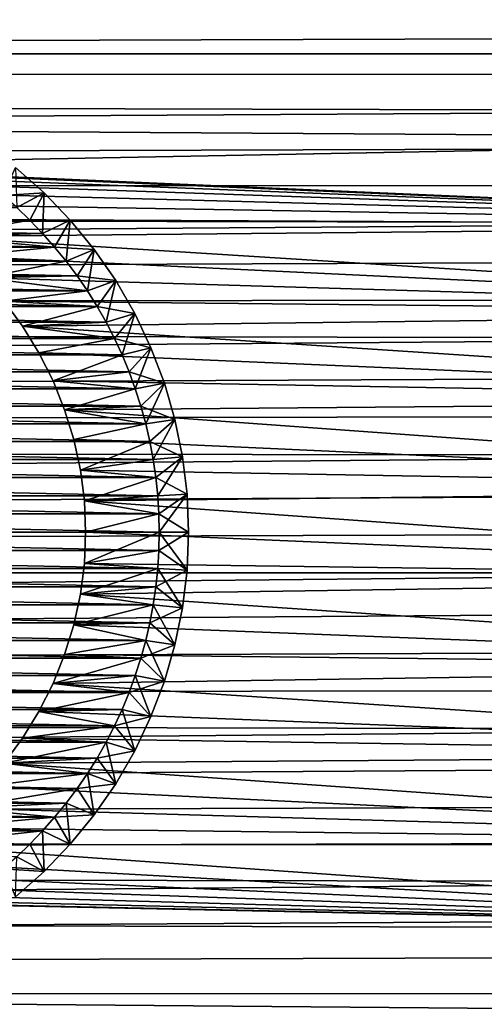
# Model space of a CAD drawing. Extents: x -255 to 255, y -598 to 598.
# Tile 198 of 201: x 216 to 232, y 533 to 566. Entities that reach past the tile are written whole.
import ezdxf

# ---------------------------------------------------------------- set-up
doc = ezdxf.new("R2010")
doc.units = 0
doc.header["$LTSCALE"] = 21.359881
for name, color, linetype in [('1', 7, 'CONTINUOUS'), ('2', 7, 'CONTINUOUS'), ('67', 7, 'CONTINUOUS'), ('68', 7, 'CONTINUOUS'), ('73', 7, 'CONTINUOUS'), ('74', 7, 'CONTINUOUS'), ('75', 7, 'CONTINUOUS'), ('76', 7, 'CONTINUOUS'), ('81', 7, 'CONTINUOUS'), ('82', 7, 'CONTINUOUS'), ('83', 7, 'CONTINUOUS'), ('84', 7, 'CONTINUOUS')]:
    doc.layers.add(name, color=color, linetype=linetype)

msp = doc.modelspace()

# ---------------------------------------------------------------- linework, layer by layer
at = {"layer": '1', "color": 7, "linetype": 'CONTINUOUS'}
for points in [[(-204.062, 569.459), (251.12, 568.069), (-208.958, 565.417), (-204.062, 569.459)], [(251.12, 568.069), (252.212, 565.252), (-208.958, 565.417), (251.12, 568.069)], [(252.212, 565.252), (253.128, 562.373), (-208.958, 565.417), (252.212, 565.252)], [(-208.958, 565.417), (253.128, 562.373), (206.531, 561.489), (-208.958, 565.417)], [(253.128, 562.373), (253.864, 559.443), (206.531, 561.489), (253.128, 562.373)], [(206.531, 561.489), (253.864, 559.443), (207.588, 561.399), (206.531, 561.489)], [(207.588, 561.399), (253.864, 559.443), (208.633, 561.219), (207.588, 561.399)], [(208.633, 561.219), (253.864, 559.443), (209.66, 560.952), (208.633, 561.219)], [(209.66, 560.952), (253.864, 559.443), (210.661, 560.599), (209.66, 560.952)], [(210.661, 560.599), (253.864, 559.443), (211.628, 560.162), (210.661, 560.599)], [(211.628, 560.162), (253.864, 559.443), (212.554, 559.644), (211.628, 560.162)], [(212.554, 559.644), (253.864, 559.443), (213.433, 559.05), (212.554, 559.644)], [(253.864, 559.443), (254.42, 556.474), (213.433, 559.05), (253.864, 559.443)], [(213.433, 559.05), (254.42, 556.474), (214.258, 558.383), (213.433, 559.05)], [(214.258, 558.383), (254.42, 556.474), (215.024, 557.649), (214.258, 558.383)], [(215.024, 557.649), (254.42, 556.474), (215.725, 556.853), (215.024, 557.649)], [(215.725, 556.853), (254.42, 556.474), (216.356, 556), (215.725, 556.853)], [(254.42, 556.474), (254.791, 553.476), (216.356, 556), (254.42, 556.474)], [(216.356, 556), (254.791, 553.476), (216.913, 555.096), (216.356, 556)], [(216.913, 555.096), (254.791, 553.476), (217.39, 554.149), (216.913, 555.096)], [(217.39, 554.149), (254.791, 553.476), (217.786, 553.164), (217.39, 554.149)], [(254.791, 553.476), (254.977, 550.461), (217.786, 553.164), (254.791, 553.476)], [(217.786, 553.164), (254.977, 550.461), (218.097, 552.15), (217.786, 553.164)], [(218.097, 552.15), (254.977, 550.461), (218.32, 551.113), (218.097, 552.15)], [(218.32, 551.113), (254.977, 550.461), (218.455, 550.06), (218.32, 551.113)], [(254.977, 550.461), (254.977, 547.439), (218.455, 550.06), (254.977, 550.461)], [(218.455, 550.06), (254.977, 547.439), (218.5, 549), (218.455, 550.06)], [(218.5, 549), (254.977, 547.439), (218.455, 547.94), (218.5, 549)], [(218.455, 547.94), (254.977, 547.439), (218.32, 546.887), (218.455, 547.94)], [(254.977, 547.439), (254.791, 544.424), (218.32, 546.887), (254.977, 547.439)], [(218.32, 546.887), (254.791, 544.424), (218.097, 545.85), (218.32, 546.887)], [(218.097, 545.85), (254.791, 544.424), (217.786, 544.836), (218.097, 545.85)], [(217.786, 544.836), (254.791, 544.424), (217.39, 543.851), (217.786, 544.836)], [(254.791, 544.424), (254.42, 541.426), (217.39, 543.851), (254.791, 544.424)], [(217.39, 543.851), (254.42, 541.426), (216.913, 542.904), (217.39, 543.851)], [(216.913, 542.904), (254.42, 541.426), (216.356, 542), (216.913, 542.904)], [(216.356, 542), (254.42, 541.426), (215.725, 541.147), (216.356, 542)], [(254.42, 541.426), (253.864, 538.457), (215.725, 541.147), (254.42, 541.426)], [(215.725, 541.147), (253.864, 538.457), (215.024, 540.351), (215.725, 541.147)], [(215.024, 540.351), (253.864, 538.457), (214.258, 539.617), (215.024, 540.351)], [(214.258, 539.617), (253.864, 538.457), (213.433, 538.95), (214.258, 539.617)], [(213.433, 538.95), (253.864, 538.457), (212.554, 538.356), (213.433, 538.95)], [(212.554, 538.356), (253.128, 535.527), (211.628, 537.838), (212.554, 538.356)], [(253.864, 538.457), (253.128, 535.527), (212.554, 538.356), (253.864, 538.457)], [(211.628, 537.838), (253.128, 535.527), (210.661, 537.401), (211.628, 537.838)], [(210.661, 537.401), (253.128, 535.527), (209.66, 537.048), (210.661, 537.401)], [(209.66, 537.048), (253.128, 535.527), (208.633, 536.781), (209.66, 537.048)], [(-233.823, 536.721), (252.212, 532.648), (-237.128, 531.3), (-233.823, 536.721)], [(253.128, 535.527), (252.212, 532.648), (-233.823, 536.721), (253.128, 535.527)], [(253.128, 535.527), (-233.823, 536.721), (205.469, 536.511), (253.128, 535.527)], [(207.588, 536.601), (253.128, 535.527), (206.531, 536.511), (207.588, 536.601)], [(208.633, 536.781), (253.128, 535.527), (207.588, 536.601), (208.633, 536.781)], [(206.531, 536.511), (253.128, 535.527), (205.469, 536.511), (206.531, 536.511)]]:
    msp.add_3dface(points, dxfattribs=at)
at = {"layer": '2', "color": 7, "linetype": 'CONTINUOUS'}
for points in [[(-199.992, 564.284, 7), (244.374, 567.031, 7), (-195.16, 567.901, 7), (-199.992, 564.284, 7)], [(244.923, 565.815, 7), (244.374, 567.031, 7), (-199.992, 564.284, 7), (244.923, 565.815, 7)], [(245.434, 564.583, 7), (244.923, 565.815, 7), (-199.992, 564.284, 7), (245.434, 564.583, 7)], [(245.905, 563.335, 7), (245.434, 564.583, 7), (-199.992, 564.284, 7), (245.905, 563.335, 7)], [(-204.647, 560.441, 7), (245.905, 563.335, 7), (-199.992, 564.284, 7), (-204.647, 560.441, 7)], [(246.337, 562.073, 7), (245.905, 563.335, 7), (-204.647, 560.441, 7), (246.337, 562.073, 7)], [(246.73, 560.798, 7), (246.337, 562.073, 7), (-204.647, 560.441, 7), (246.73, 560.798, 7)], [(247.082, 559.511, 7), (246.73, 560.798, 7), (-204.647, 560.441, 7), (247.082, 559.511, 7)], [(-209.113, 556.381, 7), (247.082, 559.511, 7), (-204.647, 560.441, 7), (-209.113, 556.381, 7)], [(247.393, 558.214, 7), (247.082, 559.511, 7), (-209.113, 556.381, 7), (247.393, 558.214, 7)], [(247.664, 556.907, 7), (247.393, 558.214, 7), (-209.113, 556.381, 7), (247.664, 556.907, 7)], [(247.893, 555.593, 7), (247.664, 556.907, 7), (-209.113, 556.381, 7), (247.893, 555.593, 7)], [(-213.381, 552.113, 7), (247.893, 555.593, 7), (-209.113, 556.381, 7), (-213.381, 552.113, 7)], [(248.081, 554.272, 7), (247.893, 555.593, 7), (-213.381, 552.113, 7), (248.081, 554.272, 7)], [(248.227, 552.946, 7), (248.081, 554.272, 7), (-213.381, 552.113, 7), (248.227, 552.946, 7)], [(248.332, 551.616, 7), (248.227, 552.946, 7), (-213.381, 552.113, 7), (248.332, 551.616, 7)], [(-217.441, 547.647, 7), (248.332, 551.616, 7), (-213.381, 552.113, 7), (-217.441, 547.647, 7)], [(248.395, 550.284, 7), (248.332, 551.616, 7), (-217.441, 547.647, 7), (248.395, 550.284, 7)], [(248.416, 548.95, 7), (248.395, 550.284, 7), (-217.441, 547.647, 7), (248.416, 548.95, 7)], [(248.395, 547.616, 7), (248.416, 548.95, 7), (-217.441, 547.647, 7), (248.395, 547.616, 7)], [(-221.284, 542.992, 7), (248.395, 547.616, 7), (-217.441, 547.647, 7), (-221.284, 542.992, 7)], [(248.332, 546.284, 7), (248.395, 547.616, 7), (-221.284, 542.992, 7), (248.332, 546.284, 7)], [(248.227, 544.954, 7), (248.332, 546.284, 7), (-221.284, 542.992, 7), (248.227, 544.954, 7)], [(248.081, 543.628, 7), (248.227, 544.954, 7), (-221.284, 542.992, 7), (248.081, 543.628, 7)], [(247.893, 542.307, 7), (248.081, 543.628, 7), (-221.284, 542.992, 7), (247.893, 542.307, 7)], [(-224.901, 538.16, 7), (247.893, 542.307, 7), (-221.284, 542.992, 7), (-224.901, 538.16, 7)], [(247.664, 540.993, 7), (247.893, 542.307, 7), (-224.901, 538.16, 7), (247.664, 540.993, 7)], [(247.393, 539.686, 7), (247.664, 540.993, 7), (-224.901, 538.16, 7), (247.393, 539.686, 7)], [(247.082, 538.389, 7), (247.393, 539.686, 7), (-224.901, 538.16, 7), (247.082, 538.389, 7)], [(246.73, 537.102, 7), (247.082, 538.389, 7), (-224.901, 538.16, 7), (246.73, 537.102, 7)], [(-228.284, 533.162, 7), (246.73, 537.102, 7), (-224.901, 538.16, 7), (-228.284, 533.162, 7)], [(246.337, 535.827, 7), (246.73, 537.102, 7), (-228.284, 533.162, 7), (246.337, 535.827, 7)], [(245.905, 534.565, 7), (246.337, 535.827, 7), (-228.284, 533.162, 7), (245.905, 534.565, 7)], [(245.434, 533.317, 7), (245.905, 534.565, 7), (-228.284, 533.162, 7), (245.434, 533.317, 7)], [(244.923, 532.085, 7), (245.434, 533.317, 7), (-228.284, 533.162, 7), (244.923, 532.085, 7)], [(-231.426, 528.008, 7), (244.923, 532.085, 7), (-228.284, 533.162, 7), (-231.426, 528.008, 7)]]:
    msp.add_3dface(points, dxfattribs=at)
at = {"layer": '67', "color": 7, "linetype": 'CONTINUOUS'}
for points in [[(215.725, 556.853), (216.356, 556), (215.725, 556.853, -13), (215.725, 556.853)], [(215.725, 556.853, -13), (216.356, 556), (216.356, 556, -13), (215.725, 556.853, -13)], [(216.356, 556), (216.913, 555.096), (216.356, 556, -13), (216.356, 556)], [(216.356, 556, -13), (216.913, 555.096), (216.913, 555.096, -13), (216.356, 556, -13)], [(216.913, 555.096), (217.39, 554.149), (216.913, 555.096, -13), (216.913, 555.096)], [(216.913, 555.096, -13), (217.39, 554.149), (217.39, 554.149, -13), (216.913, 555.096, -13)], [(217.39, 554.149), (217.786, 553.164), (217.39, 554.149, -13), (217.39, 554.149)], [(217.39, 554.149, -13), (217.786, 553.164), (217.786, 553.164, -13), (217.39, 554.149, -13)], [(217.786, 553.164), (218.097, 552.15), (217.786, 553.164, -13), (217.786, 553.164)], [(217.786, 553.164, -13), (218.097, 552.15), (218.097, 552.15, -13), (217.786, 553.164, -13)], [(218.097, 552.15), (218.32, 551.113), (218.097, 552.15, -13), (218.097, 552.15)], [(218.097, 552.15, -13), (218.32, 551.113), (218.32, 551.113, -13), (218.097, 552.15, -13)], [(218.32, 551.113), (218.455, 550.06), (218.32, 551.113, -13), (218.32, 551.113)], [(218.32, 551.113, -13), (218.455, 550.06), (218.455, 550.06, -13), (218.32, 551.113, -13)], [(218.455, 550.06), (218.5, 549), (218.455, 550.06, -13), (218.455, 550.06)], [(218.455, 550.06, -13), (218.5, 549), (218.5, 549, -13), (218.455, 550.06, -13)]]:
    msp.add_3dface(points, dxfattribs=at)
at = {"layer": '68', "color": 7, "linetype": 'CONTINUOUS'}
for points in [[(218.5, 549), (218.455, 547.94), (218.5, 549, -13), (218.5, 549)], [(218.5, 549, -13), (218.455, 547.94), (218.455, 547.94, -13), (218.5, 549, -13)], [(218.455, 547.94), (218.32, 546.887), (218.455, 547.94, -13), (218.455, 547.94)], [(218.455, 547.94, -13), (218.32, 546.887), (218.32, 546.887, -13), (218.455, 547.94, -13)], [(218.32, 546.887), (218.097, 545.85), (218.32, 546.887, -13), (218.32, 546.887)], [(218.32, 546.887, -13), (218.097, 545.85), (218.097, 545.85, -13), (218.32, 546.887, -13)], [(218.097, 545.85), (217.786, 544.836), (218.097, 545.85, -13), (218.097, 545.85)], [(218.097, 545.85, -13), (217.786, 544.836), (217.786, 544.836, -13), (218.097, 545.85, -13)], [(217.786, 544.836), (217.39, 543.851), (217.786, 544.836, -13), (217.786, 544.836)], [(217.786, 544.836, -13), (217.39, 543.851), (217.39, 543.851, -13), (217.786, 544.836, -13)], [(217.39, 543.851), (216.913, 542.904), (217.39, 543.851, -13), (217.39, 543.851)], [(217.39, 543.851, -13), (216.913, 542.904), (216.913, 542.904, -13), (217.39, 543.851, -13)], [(216.913, 542.904), (216.356, 542), (216.913, 542.904, -13), (216.913, 542.904)], [(216.913, 542.904, -13), (216.356, 542), (216.356, 542, -13), (216.913, 542.904, -13)], [(216.356, 542), (215.725, 541.147), (216.356, 542, -13), (216.356, 542)], [(216.356, 542, -13), (215.725, 541.147), (215.725, 541.147, -13), (216.356, 542, -13)]]:
    msp.add_3dface(points, dxfattribs=at)
at = {"layer": '73', "color": 7, "linetype": 'CONTINUOUS'}
for points in [[(216.159, 560.036, -13), (212.554, 559.644, -13), (216.607, 559.607, -13), (216.159, 560.036, -13)], [(212.554, 559.644, -13), (213.433, 559.05, -13), (216.607, 559.607, -13), (212.554, 559.644, -13)], [(216.607, 559.607, -13), (213.433, 559.05, -13), (217.036, 559.159, -13), (216.607, 559.607, -13)], [(217.036, 559.159, -13), (213.433, 559.05, -13), (217.446, 558.694, -13), (217.036, 559.159, -13)], [(213.433, 559.05, -13), (214.258, 558.383, -13), (217.446, 558.694, -13), (213.433, 559.05, -13)], [(217.446, 558.694, -13), (214.258, 558.383, -13), (217.837, 558.213, -13), (217.446, 558.694, -13)], [(214.258, 558.383, -13), (215.024, 557.649, -13), (217.837, 558.213, -13), (214.258, 558.383, -13)], [(217.837, 558.213, -13), (215.024, 557.649, -13), (218.208, 557.716, -13), (217.837, 558.213, -13)], [(218.208, 557.716, -13), (215.024, 557.649, -13), (218.557, 557.204, -13), (218.208, 557.716, -13)], [(215.024, 557.649, -13), (215.725, 556.853, -13), (218.557, 557.204, -13), (215.024, 557.649, -13)], [(218.557, 557.204, -13), (215.725, 556.853, -13), (218.886, 556.678, -13), (218.557, 557.204, -13)], [(215.725, 556.853, -13), (216.356, 556, -13), (218.886, 556.678, -13), (215.725, 556.853, -13)], [(218.886, 556.678, -13), (216.356, 556, -13), (219.192, 556.139, -13), (218.886, 556.678, -13)], [(219.192, 556.139, -13), (216.356, 556, -13), (219.476, 555.588, -13), (219.192, 556.139, -13)], [(216.356, 556, -13), (216.913, 555.096, -13), (219.476, 555.588, -13), (216.356, 556, -13)], [(219.476, 555.588, -13), (216.913, 555.096, -13), (219.737, 555.025, -13), (219.476, 555.588, -13)], [(216.913, 555.096, -13), (217.39, 554.149, -13), (219.737, 555.025, -13), (216.913, 555.096, -13)], [(219.737, 555.025, -13), (217.39, 554.149, -13), (219.974, 554.453, -13), (219.737, 555.025, -13)], [(219.974, 554.453, -13), (217.39, 554.149, -13), (220.187, 553.87, -13), (219.974, 554.453, -13)], [(217.39, 554.149, -13), (217.786, 553.164, -13), (220.187, 553.87, -13), (217.39, 554.149, -13)], [(220.187, 553.87, -13), (217.786, 553.164, -13), (220.376, 553.28, -13), (220.187, 553.87, -13)], [(220.376, 553.28, -13), (217.786, 553.164, -13), (220.541, 552.682, -13), (220.376, 553.28, -13)], [(217.786, 553.164, -13), (218.097, 552.15, -13), (220.541, 552.682, -13), (217.786, 553.164, -13)], [(220.541, 552.682, -13), (218.097, 552.15, -13), (220.681, 552.078, -13), (220.541, 552.682, -13)], [(218.097, 552.15, -13), (218.32, 551.113, -13), (220.681, 552.078, -13), (218.097, 552.15, -13)], [(220.681, 552.078, -13), (218.32, 551.113, -13), (220.795, 551.469, -13), (220.681, 552.078, -13)], [(220.795, 551.469, -13), (218.32, 551.113, -13), (220.885, 550.855, -13), (220.795, 551.469, -13)], [(218.32, 551.113, -13), (218.455, 550.06, -13), (220.885, 550.855, -13), (218.32, 551.113, -13)], [(220.885, 550.855, -13), (218.455, 550.06, -13), (220.949, 550.239, -13), (220.885, 550.855, -13)], [(220.949, 550.239, -13), (218.455, 550.06, -13), (220.987, 549.62, -13), (220.949, 550.239, -13)], [(218.455, 550.06, -13), (218.5, 549, -13), (220.987, 549.62, -13), (218.455, 550.06, -13)], [(220.987, 549.62, -13), (218.5, 549, -13), (221, 549, -13), (220.987, 549.62, -13)], [(218.5, 549, -13), (218.455, 547.94, -13), (221, 549, -13), (218.5, 549, -13)], [(221, 549, -13), (218.455, 547.94, -13), (220.987, 548.38, -13), (221, 549, -13)], [(220.987, 548.38, -13), (218.455, 547.94, -13), (220.949, 547.761, -13), (220.987, 548.38, -13)], [(218.455, 547.94, -13), (218.32, 546.887, -13), (220.949, 547.761, -13), (218.455, 547.94, -13)], [(220.949, 547.761, -13), (218.32, 546.887, -13), (220.885, 547.145, -13), (220.949, 547.761, -13)], [(220.885, 547.145, -13), (218.32, 546.887, -13), (220.795, 546.531, -13), (220.885, 547.145, -13)], [(218.32, 546.887, -13), (218.097, 545.85, -13), (220.795, 546.531, -13), (218.32, 546.887, -13)], [(220.795, 546.531, -13), (218.097, 545.85, -13), (220.681, 545.922, -13), (220.795, 546.531, -13)], [(218.097, 545.85, -13), (217.786, 544.836, -13), (220.541, 545.318, -13), (218.097, 545.85, -13)], [(220.681, 545.922, -13), (218.097, 545.85, -13), (220.541, 545.318, -13), (220.681, 545.922, -13)], [(220.541, 545.318, -13), (217.786, 544.836, -13), (220.376, 544.72, -13), (220.541, 545.318, -13)], [(217.786, 544.836, -13), (217.39, 543.851, -13), (220.376, 544.72, -13), (217.786, 544.836, -13)], [(220.376, 544.72, -13), (217.39, 543.851, -13), (220.187, 544.13, -13), (220.376, 544.72, -13)], [(220.187, 544.13, -13), (217.39, 543.851, -13), (219.974, 543.547, -13), (220.187, 544.13, -13)], [(217.39, 543.851, -13), (216.913, 542.904, -13), (219.974, 543.547, -13), (217.39, 543.851, -13)], [(219.974, 543.547, -13), (216.913, 542.904, -13), (219.737, 542.975, -13), (219.974, 543.547, -13)], [(219.737, 542.975, -13), (216.913, 542.904, -13), (219.476, 542.412, -13), (219.737, 542.975, -13)], [(216.913, 542.904, -13), (216.356, 542, -13), (219.476, 542.412, -13), (216.913, 542.904, -13)], [(219.476, 542.412, -13), (216.356, 542, -13), (219.192, 541.861, -13), (219.476, 542.412, -13)], [(216.356, 542, -13), (215.725, 541.147, -13), (219.192, 541.861, -13), (216.356, 542, -13)], [(219.192, 541.861, -13), (215.725, 541.147, -13), (218.886, 541.322, -13), (219.192, 541.861, -13)], [(218.886, 541.322, -13), (215.725, 541.147, -13), (218.557, 540.796, -13), (218.886, 541.322, -13)], [(215.725, 541.147, -13), (215.024, 540.351, -13), (218.557, 540.796, -13), (215.725, 541.147, -13)], [(218.557, 540.796, -13), (215.024, 540.351, -13), (218.208, 540.284, -13), (218.557, 540.796, -13)], [(215.024, 540.351, -13), (214.258, 539.617, -13), (218.208, 540.284, -13), (215.024, 540.351, -13)], [(218.208, 540.284, -13), (214.258, 539.617, -13), (217.837, 539.787, -13), (218.208, 540.284, -13)], [(214.258, 539.617, -13), (213.433, 538.95, -13), (217.446, 539.306, -13), (214.258, 539.617, -13)], [(217.837, 539.787, -13), (214.258, 539.617, -13), (217.446, 539.306, -13), (217.837, 539.787, -13)], [(217.446, 539.306, -13), (213.433, 538.95, -13), (217.036, 538.841, -13), (217.446, 539.306, -13)], [(213.433, 538.95, -13), (212.554, 538.356, -13), (217.036, 538.841, -13), (213.433, 538.95, -13)], [(217.036, 538.841, -13), (212.554, 538.356, -13), (216.607, 538.393, -13), (217.036, 538.841, -13)], [(216.607, 538.393, -13), (212.554, 538.356, -13), (216.159, 537.964, -13), (216.607, 538.393, -13)]]:
    msp.add_3dface(points, dxfattribs=at)
at = {"layer": '74', "color": 7, "linetype": 'CONTINUOUS'}
for points in [[(195.841, 560.036, -63), (216.607, 559.607, -63), (195.393, 559.607, -63), (195.841, 560.036, -63)], [(216.159, 560.036, -63), (216.607, 559.607, -63), (195.841, 560.036, -63), (216.159, 560.036, -63)], [(195.393, 559.607, -63), (217.036, 559.159, -63), (194.964, 559.159, -63), (195.393, 559.607, -63)], [(216.607, 559.607, -63), (217.036, 559.159, -63), (195.393, 559.607, -63), (216.607, 559.607, -63)], [(194.964, 559.159, -63), (217.446, 558.694, -63), (194.554, 558.694, -63), (194.964, 559.159, -63)], [(217.036, 559.159, -63), (217.446, 558.694, -63), (194.964, 559.159, -63), (217.036, 559.159, -63)], [(194.554, 558.694, -63), (217.837, 558.213, -63), (194.163, 558.213, -63), (194.554, 558.694, -63)], [(217.446, 558.694, -63), (217.837, 558.213, -63), (194.554, 558.694, -63), (217.446, 558.694, -63)], [(194.163, 558.213, -63), (218.208, 557.716, -63), (193.792, 557.716, -63), (194.163, 558.213, -63)], [(217.837, 558.213, -63), (218.208, 557.716, -63), (194.163, 558.213, -63), (217.837, 558.213, -63)], [(193.792, 557.716, -63), (218.557, 557.204, -63), (193.443, 557.204, -63), (193.792, 557.716, -63)], [(218.208, 557.716, -63), (218.557, 557.204, -63), (193.792, 557.716, -63), (218.208, 557.716, -63)], [(193.443, 557.204, -63), (218.886, 556.678, -63), (193.114, 556.678, -63), (193.443, 557.204, -63)], [(218.557, 557.204, -63), (218.886, 556.678, -63), (193.443, 557.204, -63), (218.557, 557.204, -63)], [(193.114, 556.678, -63), (219.192, 556.139, -63), (192.808, 556.139, -63), (193.114, 556.678, -63)], [(218.886, 556.678, -63), (219.192, 556.139, -63), (193.114, 556.678, -63), (218.886, 556.678, -63)], [(192.808, 556.139, -63), (219.476, 555.588, -63), (192.524, 555.588, -63), (192.808, 556.139, -63)], [(219.192, 556.139, -63), (219.476, 555.588, -63), (192.808, 556.139, -63), (219.192, 556.139, -63)], [(192.524, 555.588, -63), (219.737, 555.025, -63), (192.263, 555.025, -63), (192.524, 555.588, -63)], [(219.476, 555.588, -63), (219.737, 555.025, -63), (192.524, 555.588, -63), (219.476, 555.588, -63)], [(192.263, 555.025, -63), (219.974, 554.453, -63), (192.026, 554.453, -63), (192.263, 555.025, -63)], [(219.737, 555.025, -63), (219.974, 554.453, -63), (192.263, 555.025, -63), (219.737, 555.025, -63)], [(192.026, 554.453, -63), (220.187, 553.87, -63), (191.813, 553.87, -63), (192.026, 554.453, -63)], [(219.974, 554.453, -63), (220.187, 553.87, -63), (192.026, 554.453, -63), (219.974, 554.453, -63)], [(191.813, 553.87, -63), (220.376, 553.28, -63), (191.624, 553.28, -63), (191.813, 553.87, -63)], [(220.187, 553.87, -63), (220.376, 553.28, -63), (191.813, 553.87, -63), (220.187, 553.87, -63)], [(191.624, 553.28, -63), (220.541, 552.682, -63), (191.459, 552.682, -63), (191.624, 553.28, -63)], [(220.376, 553.28, -63), (220.541, 552.682, -63), (191.624, 553.28, -63), (220.376, 553.28, -63)], [(191.459, 552.682, -63), (220.681, 552.078, -63), (191.319, 552.078, -63), (191.459, 552.682, -63)], [(220.541, 552.682, -63), (220.681, 552.078, -63), (191.459, 552.682, -63), (220.541, 552.682, -63)], [(191.319, 552.078, -63), (220.795, 551.469, -63), (191.205, 551.469, -63), (191.319, 552.078, -63)], [(220.681, 552.078, -63), (220.795, 551.469, -63), (191.319, 552.078, -63), (220.681, 552.078, -63)], [(191.205, 551.469, -63), (220.885, 550.855, -63), (191.115, 550.855, -63), (191.205, 551.469, -63)], [(220.795, 551.469, -63), (220.885, 550.855, -63), (191.205, 551.469, -63), (220.795, 551.469, -63)], [(191.115, 550.855, -63), (220.949, 550.239, -63), (191.051, 550.239, -63), (191.115, 550.855, -63)], [(220.885, 550.855, -63), (220.949, 550.239, -63), (191.115, 550.855, -63), (220.885, 550.855, -63)], [(191.051, 550.239, -63), (220.987, 549.62, -63), (191.013, 549.62, -63), (191.051, 550.239, -63)], [(220.949, 550.239, -63), (220.987, 549.62, -63), (191.051, 550.239, -63), (220.949, 550.239, -63)], [(191.013, 549.62, -63), (221, 549, -63), (191, 549, -63), (191.013, 549.62, -63)], [(220.987, 549.62, -63), (221, 549, -63), (191.013, 549.62, -63), (220.987, 549.62, -63)], [(191, 549, -63), (221, 549, -63), (220.987, 548.38, -63), (191, 549, -63)], [(191.013, 548.38, -63), (191, 549, -63), (220.987, 548.38, -63), (191.013, 548.38, -63)], [(191.051, 547.761, -63), (191.013, 548.38, -63), (220.949, 547.761, -63), (191.051, 547.761, -63)], [(220.949, 547.761, -63), (191.013, 548.38, -63), (220.987, 548.38, -63), (220.949, 547.761, -63)], [(191.115, 547.145, -63), (191.051, 547.761, -63), (220.885, 547.145, -63), (191.115, 547.145, -63)], [(220.885, 547.145, -63), (191.051, 547.761, -63), (220.949, 547.761, -63), (220.885, 547.145, -63)], [(191.205, 546.531, -63), (191.115, 547.145, -63), (220.795, 546.531, -63), (191.205, 546.531, -63)], [(220.795, 546.531, -63), (191.115, 547.145, -63), (220.885, 547.145, -63), (220.795, 546.531, -63)], [(191.319, 545.922, -63), (191.205, 546.531, -63), (220.681, 545.922, -63), (191.319, 545.922, -63)], [(220.681, 545.922, -63), (191.205, 546.531, -63), (220.795, 546.531, -63), (220.681, 545.922, -63)], [(191.459, 545.318, -63), (191.319, 545.922, -63), (220.541, 545.318, -63), (191.459, 545.318, -63)], [(220.541, 545.318, -63), (191.319, 545.922, -63), (220.681, 545.922, -63), (220.541, 545.318, -63)], [(191.624, 544.72, -63), (191.459, 545.318, -63), (220.376, 544.72, -63), (191.624, 544.72, -63)], [(220.376, 544.72, -63), (191.459, 545.318, -63), (220.541, 545.318, -63), (220.376, 544.72, -63)], [(191.813, 544.13, -63), (191.624, 544.72, -63), (220.187, 544.13, -63), (191.813, 544.13, -63)], [(220.187, 544.13, -63), (191.624, 544.72, -63), (220.376, 544.72, -63), (220.187, 544.13, -63)], [(192.026, 543.547, -63), (191.813, 544.13, -63), (219.974, 543.547, -63), (192.026, 543.547, -63)], [(219.974, 543.547, -63), (191.813, 544.13, -63), (220.187, 544.13, -63), (219.974, 543.547, -63)], [(192.263, 542.975, -63), (192.026, 543.547, -63), (219.737, 542.975, -63), (192.263, 542.975, -63)], [(219.737, 542.975, -63), (192.026, 543.547, -63), (219.974, 543.547, -63), (219.737, 542.975, -63)], [(192.524, 542.412, -63), (192.263, 542.975, -63), (219.476, 542.412, -63), (192.524, 542.412, -63)], [(219.476, 542.412, -63), (192.263, 542.975, -63), (219.737, 542.975, -63), (219.476, 542.412, -63)], [(192.808, 541.861, -63), (192.524, 542.412, -63), (219.192, 541.861, -63), (192.808, 541.861, -63)], [(219.192, 541.861, -63), (192.524, 542.412, -63), (219.476, 542.412, -63), (219.192, 541.861, -63)], [(193.114, 541.322, -63), (192.808, 541.861, -63), (218.886, 541.322, -63), (193.114, 541.322, -63)], [(218.886, 541.322, -63), (192.808, 541.861, -63), (219.192, 541.861, -63), (218.886, 541.322, -63)], [(193.443, 540.796, -63), (193.114, 541.322, -63), (218.557, 540.796, -63), (193.443, 540.796, -63)], [(218.557, 540.796, -63), (193.114, 541.322, -63), (218.886, 541.322, -63), (218.557, 540.796, -63)], [(193.792, 540.284, -63), (193.443, 540.796, -63), (218.208, 540.284, -63), (193.792, 540.284, -63)], [(218.208, 540.284, -63), (193.443, 540.796, -63), (218.557, 540.796, -63), (218.208, 540.284, -63)], [(194.163, 539.787, -63), (193.792, 540.284, -63), (217.837, 539.787, -63), (194.163, 539.787, -63)], [(217.837, 539.787, -63), (193.792, 540.284, -63), (218.208, 540.284, -63), (217.837, 539.787, -63)], [(194.554, 539.306, -63), (194.163, 539.787, -63), (217.446, 539.306, -63), (194.554, 539.306, -63)], [(217.446, 539.306, -63), (194.163, 539.787, -63), (217.837, 539.787, -63), (217.446, 539.306, -63)], [(194.964, 538.841, -63), (194.554, 539.306, -63), (217.036, 538.841, -63), (194.964, 538.841, -63)], [(217.036, 538.841, -63), (194.554, 539.306, -63), (217.446, 539.306, -63), (217.036, 538.841, -63)], [(195.393, 538.393, -63), (194.964, 538.841, -63), (216.607, 538.393, -63), (195.393, 538.393, -63)], [(216.607, 538.393, -63), (194.964, 538.841, -63), (217.036, 538.841, -63), (216.607, 538.393, -63)], [(216.159, 537.964, -63), (195.393, 538.393, -63), (216.607, 538.393, -63), (216.159, 537.964, -63)]]:
    msp.add_3dface(points, dxfattribs=at)
at = {"layer": '75', "color": 7, "linetype": 'CONTINUOUS'}
for points in [[(216.119, 561.394, -14), (217.084, 560.539, -14), (216.119, 561.394, -62), (216.119, 561.394, -14)], [(216.119, 561.394, -62), (217.084, 560.539, -14), (217.084, 560.539, -62), (216.119, 561.394, -62)], [(217.084, 560.539, -14), (217.976, 559.61, -14), (217.084, 560.539, -62), (217.084, 560.539, -14)], [(217.084, 560.539, -62), (217.976, 559.61, -14), (217.976, 559.61, -62), (217.084, 560.539, -62)], [(217.976, 559.61, -14), (218.791, 558.612, -14), (217.976, 559.61, -62), (217.976, 559.61, -14)], [(217.976, 559.61, -62), (218.791, 558.612, -14), (218.791, 558.612, -62), (217.976, 559.61, -62)], [(218.791, 558.612, -14), (219.523, 557.551, -14), (218.791, 558.612, -62), (218.791, 558.612, -14)], [(218.791, 558.612, -62), (219.523, 557.551, -14), (219.523, 557.551, -62), (218.791, 558.612, -62)], [(219.523, 557.551, -14), (220.167, 556.436, -14), (219.523, 557.551, -62), (219.523, 557.551, -14)], [(219.523, 557.551, -62), (220.167, 556.436, -14), (220.167, 556.436, -62), (219.523, 557.551, -62)], [(220.167, 556.436, -14), (220.72, 555.271, -14), (220.167, 556.436, -62), (220.167, 556.436, -14)], [(220.167, 556.436, -62), (220.72, 555.271, -14), (220.72, 555.271, -62), (220.167, 556.436, -62)], [(220.72, 555.271, -14), (221.177, 554.067, -14), (220.72, 555.271, -62), (220.72, 555.271, -14)], [(220.72, 555.271, -62), (221.177, 554.067, -14), (221.177, 554.067, -62), (220.72, 555.271, -62)], [(221.177, 554.067, -14), (221.535, 552.829, -14), (221.177, 554.067, -62), (221.177, 554.067, -14)], [(221.177, 554.067, -62), (221.535, 552.829, -14), (221.535, 552.829, -62), (221.177, 554.067, -62)], [(221.535, 552.829, -14), (221.793, 551.567, -14), (221.535, 552.829, -62), (221.535, 552.829, -14)], [(221.535, 552.829, -62), (221.793, 551.567, -14), (221.793, 551.567, -62), (221.535, 552.829, -62)], [(221.793, 551.567, -14), (221.948, 550.287, -14), (221.793, 551.567, -62), (221.793, 551.567, -14)], [(221.793, 551.567, -62), (221.948, 550.287, -14), (221.948, 550.287, -62), (221.793, 551.567, -62)], [(221.948, 550.287, -14), (222, 549, -14), (221.948, 550.287, -62), (221.948, 550.287, -14)], [(221.948, 550.287, -62), (222, 549, -14), (222, 549, -62), (221.948, 550.287, -62)]]:
    msp.add_3dface(points, dxfattribs=at)
at = {"layer": '76', "color": 7, "linetype": 'CONTINUOUS'}
for points in [[(222, 549, -62), (222, 549, -14), (221.948, 547.713, -14), (222, 549, -62)], [(222, 549, -62), (221.948, 547.713, -14), (221.948, 547.713, -62), (222, 549, -62)], [(221.948, 547.713, -14), (221.793, 546.433, -14), (221.948, 547.713, -62), (221.948, 547.713, -14)], [(221.948, 547.713, -62), (221.793, 546.433, -14), (221.793, 546.433, -62), (221.948, 547.713, -62)], [(221.793, 546.433, -14), (221.535, 545.171, -14), (221.793, 546.433, -62), (221.793, 546.433, -14)], [(221.793, 546.433, -62), (221.535, 545.171, -14), (221.535, 545.171, -62), (221.793, 546.433, -62)], [(221.535, 545.171, -14), (221.177, 543.933, -14), (221.535, 545.171, -62), (221.535, 545.171, -14)], [(221.535, 545.171, -62), (221.177, 543.933, -14), (221.177, 543.933, -62), (221.535, 545.171, -62)], [(221.177, 543.933, -14), (220.72, 542.729, -14), (221.177, 543.933, -62), (221.177, 543.933, -14)], [(221.177, 543.933, -62), (220.72, 542.729, -14), (220.72, 542.729, -62), (221.177, 543.933, -62)], [(220.72, 542.729, -14), (220.167, 541.564, -14), (220.72, 542.729, -62), (220.72, 542.729, -14)], [(220.72, 542.729, -62), (220.167, 541.564, -14), (220.167, 541.564, -62), (220.72, 542.729, -62)], [(220.167, 541.564, -14), (219.523, 540.449, -14), (220.167, 541.564, -62), (220.167, 541.564, -14)], [(220.167, 541.564, -62), (219.523, 540.449, -14), (219.523, 540.449, -62), (220.167, 541.564, -62)], [(219.523, 540.449, -14), (218.791, 539.388, -14), (219.523, 540.449, -62), (219.523, 540.449, -14)], [(219.523, 540.449, -62), (218.791, 539.388, -14), (218.791, 539.388, -62), (219.523, 540.449, -62)], [(218.791, 539.388, -14), (217.976, 538.39, -14), (218.791, 539.388, -62), (218.791, 539.388, -14)], [(218.791, 539.388, -62), (217.976, 538.39, -14), (217.976, 538.39, -62), (218.791, 539.388, -62)], [(217.976, 538.39, -14), (217.084, 537.461, -14), (217.976, 538.39, -62), (217.976, 538.39, -14)], [(217.976, 538.39, -62), (217.084, 537.461, -14), (217.084, 537.461, -62), (217.976, 538.39, -62)], [(217.084, 537.461, -14), (216.119, 536.606, -14), (217.084, 537.461, -62), (217.084, 537.461, -14)], [(217.084, 537.461, -62), (216.119, 536.606, -14), (216.119, 536.606, -62), (217.084, 537.461, -62)]]:
    msp.add_3dface(points, dxfattribs=at)
at = {"layer": '81', "color": 7, "linetype": 'CONTINUOUS'}
for points in [[(216.159, 560.036, -13), (217.084, 560.539, -14), (216.119, 561.394, -14), (216.159, 560.036, -13)], [(216.159, 560.036, -13), (216.607, 559.607, -13), (217.084, 560.539, -14), (216.159, 560.036, -13)], [(216.607, 559.607, -13), (217.036, 559.159, -13), (217.084, 560.539, -14), (216.607, 559.607, -13)], [(217.036, 559.159, -13), (217.976, 559.61, -14), (217.084, 560.539, -14), (217.036, 559.159, -13)], [(217.036, 559.159, -13), (217.446, 558.694, -13), (217.976, 559.61, -14), (217.036, 559.159, -13)], [(217.446, 558.694, -13), (217.837, 558.213, -13), (217.976, 559.61, -14), (217.446, 558.694, -13)], [(217.837, 558.213, -13), (218.791, 558.612, -14), (217.976, 559.61, -14), (217.837, 558.213, -13)], [(217.837, 558.213, -13), (218.208, 557.716, -13), (218.791, 558.612, -14), (217.837, 558.213, -13)], [(218.208, 557.716, -13), (218.557, 557.204, -13), (218.791, 558.612, -14), (218.208, 557.716, -13)], [(218.557, 557.204, -13), (219.523, 557.551, -14), (218.791, 558.612, -14), (218.557, 557.204, -13)], [(218.557, 557.204, -13), (218.886, 556.678, -13), (219.523, 557.551, -14), (218.557, 557.204, -13)], [(218.886, 556.678, -13), (219.192, 556.139, -13), (219.523, 557.551, -14), (218.886, 556.678, -13)], [(219.192, 556.139, -13), (220.167, 556.436, -14), (219.523, 557.551, -14), (219.192, 556.139, -13)], [(219.192, 556.139, -13), (219.476, 555.588, -13), (220.167, 556.436, -14), (219.192, 556.139, -13)], [(219.476, 555.588, -13), (219.737, 555.025, -13), (220.167, 556.436, -14), (219.476, 555.588, -13)], [(219.737, 555.025, -13), (220.72, 555.271, -14), (220.167, 556.436, -14), (219.737, 555.025, -13)], [(219.737, 555.025, -13), (219.974, 554.453, -13), (220.72, 555.271, -14), (219.737, 555.025, -13)], [(219.974, 554.453, -13), (220.187, 553.87, -13), (220.72, 555.271, -14), (219.974, 554.453, -13)], [(220.187, 553.87, -13), (221.177, 554.067, -14), (220.72, 555.271, -14), (220.187, 553.87, -13)], [(220.187, 553.87, -13), (220.376, 553.28, -13), (221.177, 554.067, -14), (220.187, 553.87, -13)], [(220.376, 553.28, -13), (220.541, 552.682, -13), (221.177, 554.067, -14), (220.376, 553.28, -13)], [(220.541, 552.682, -13), (221.535, 552.829, -14), (221.177, 554.067, -14), (220.541, 552.682, -13)], [(220.541, 552.682, -13), (220.681, 552.078, -13), (221.535, 552.829, -14), (220.541, 552.682, -13)], [(220.681, 552.078, -13), (220.795, 551.469, -13), (221.535, 552.829, -14), (220.681, 552.078, -13)], [(220.795, 551.469, -13), (221.793, 551.567, -14), (221.535, 552.829, -14), (220.795, 551.469, -13)], [(220.795, 551.469, -13), (220.885, 550.855, -13), (221.793, 551.567, -14), (220.795, 551.469, -13)], [(220.885, 550.855, -13), (220.949, 550.239, -13), (221.793, 551.567, -14), (220.885, 550.855, -13)], [(220.949, 550.239, -13), (221.948, 550.287, -14), (221.793, 551.567, -14), (220.949, 550.239, -13)], [(220.949, 550.239, -13), (220.987, 549.62, -13), (221.948, 550.287, -14), (220.949, 550.239, -13)], [(220.987, 549.62, -13), (221, 549, -13), (221.948, 550.287, -14), (220.987, 549.62, -13)], [(221, 549, -13), (222, 549, -14), (221.948, 550.287, -14), (221, 549, -13)]]:
    msp.add_3dface(points, dxfattribs=at)
at = {"layer": '82', "color": 7, "linetype": 'CONTINUOUS'}
for points in [[(221, 549, -13), (220.987, 548.38, -13), (222, 549, -14), (221, 549, -13)], [(222, 549, -14), (220.987, 548.38, -13), (221.948, 547.713, -14), (222, 549, -14)], [(220.987, 548.38, -13), (220.949, 547.761, -13), (221.948, 547.713, -14), (220.987, 548.38, -13)], [(220.949, 547.761, -13), (220.885, 547.145, -13), (221.948, 547.713, -14), (220.949, 547.761, -13)], [(220.885, 547.145, -13), (221.793, 546.433, -14), (221.948, 547.713, -14), (220.885, 547.145, -13)], [(220.885, 547.145, -13), (220.795, 546.531, -13), (221.793, 546.433, -14), (220.885, 547.145, -13)], [(220.795, 546.531, -13), (220.681, 545.922, -13), (221.793, 546.433, -14), (220.795, 546.531, -13)], [(220.681, 545.922, -13), (221.535, 545.171, -14), (221.793, 546.433, -14), (220.681, 545.922, -13)], [(220.681, 545.922, -13), (220.541, 545.318, -13), (221.535, 545.171, -14), (220.681, 545.922, -13)], [(220.541, 545.318, -13), (220.376, 544.72, -13), (221.535, 545.171, -14), (220.541, 545.318, -13)], [(220.376, 544.72, -13), (221.177, 543.933, -14), (221.535, 545.171, -14), (220.376, 544.72, -13)], [(220.376, 544.72, -13), (220.187, 544.13, -13), (221.177, 543.933, -14), (220.376, 544.72, -13)], [(220.187, 544.13, -13), (219.974, 543.547, -13), (221.177, 543.933, -14), (220.187, 544.13, -13)], [(219.974, 543.547, -13), (220.72, 542.729, -14), (221.177, 543.933, -14), (219.974, 543.547, -13)], [(219.974, 543.547, -13), (219.737, 542.975, -13), (220.72, 542.729, -14), (219.974, 543.547, -13)], [(219.737, 542.975, -13), (219.476, 542.412, -13), (220.72, 542.729, -14), (219.737, 542.975, -13)], [(219.476, 542.412, -13), (220.167, 541.564, -14), (220.72, 542.729, -14), (219.476, 542.412, -13)], [(219.476, 542.412, -13), (219.192, 541.861, -13), (220.167, 541.564, -14), (219.476, 542.412, -13)], [(219.192, 541.861, -13), (218.886, 541.322, -13), (220.167, 541.564, -14), (219.192, 541.861, -13)], [(218.886, 541.322, -13), (218.557, 540.796, -13), (219.523, 540.449, -14), (218.886, 541.322, -13)], [(218.886, 541.322, -13), (219.523, 540.449, -14), (220.167, 541.564, -14), (218.886, 541.322, -13)], [(218.557, 540.796, -13), (218.208, 540.284, -13), (219.523, 540.449, -14), (218.557, 540.796, -13)], [(218.208, 540.284, -13), (217.837, 539.787, -13), (218.791, 539.388, -14), (218.208, 540.284, -13)], [(218.208, 540.284, -13), (218.791, 539.388, -14), (219.523, 540.449, -14), (218.208, 540.284, -13)], [(217.837, 539.787, -13), (217.446, 539.306, -13), (218.791, 539.388, -14), (217.837, 539.787, -13)], [(217.446, 539.306, -13), (217.036, 538.841, -13), (217.976, 538.39, -14), (217.446, 539.306, -13)], [(217.446, 539.306, -13), (217.976, 538.39, -14), (218.791, 539.388, -14), (217.446, 539.306, -13)], [(217.036, 538.841, -13), (216.607, 538.393, -13), (217.976, 538.39, -14), (217.036, 538.841, -13)], [(216.607, 538.393, -13), (216.159, 537.964, -13), (217.084, 537.461, -14), (216.607, 538.393, -13)], [(216.607, 538.393, -13), (217.084, 537.461, -14), (217.976, 538.39, -14), (216.607, 538.393, -13)], [(216.159, 537.964, -13), (215.694, 537.554, -13), (217.084, 537.461, -14), (216.159, 537.964, -13)], [(215.694, 537.554, -13), (216.119, 536.606, -14), (217.084, 537.461, -14), (215.694, 537.554, -13)]]:
    msp.add_3dface(points, dxfattribs=at)
at = {"layer": '83', "color": 7, "linetype": 'CONTINUOUS'}
for points in [[(215.694, 560.446, -63), (216.119, 561.394, -62), (217.084, 560.539, -62), (215.694, 560.446, -63)], [(216.159, 560.036, -63), (215.694, 560.446, -63), (217.084, 560.539, -62), (216.159, 560.036, -63)], [(216.607, 559.607, -63), (216.159, 560.036, -63), (217.084, 560.539, -62), (216.607, 559.607, -63)], [(216.607, 559.607, -63), (217.084, 560.539, -62), (217.976, 559.61, -62), (216.607, 559.607, -63)], [(217.036, 559.159, -63), (216.607, 559.607, -63), (217.976, 559.61, -62), (217.036, 559.159, -63)], [(217.446, 558.694, -63), (217.036, 559.159, -63), (217.976, 559.61, -62), (217.446, 558.694, -63)], [(217.446, 558.694, -63), (217.976, 559.61, -62), (218.791, 558.612, -62), (217.446, 558.694, -63)], [(217.837, 558.213, -63), (217.446, 558.694, -63), (218.791, 558.612, -62), (217.837, 558.213, -63)], [(218.208, 557.716, -63), (217.837, 558.213, -63), (218.791, 558.612, -62), (218.208, 557.716, -63)], [(218.208, 557.716, -63), (218.791, 558.612, -62), (219.523, 557.551, -62), (218.208, 557.716, -63)], [(218.557, 557.204, -63), (218.208, 557.716, -63), (219.523, 557.551, -62), (218.557, 557.204, -63)], [(218.886, 556.678, -63), (218.557, 557.204, -63), (219.523, 557.551, -62), (218.886, 556.678, -63)], [(218.886, 556.678, -63), (219.523, 557.551, -62), (220.167, 556.436, -62), (218.886, 556.678, -63)], [(219.192, 556.139, -63), (218.886, 556.678, -63), (220.167, 556.436, -62), (219.192, 556.139, -63)], [(219.476, 555.588, -63), (219.192, 556.139, -63), (220.167, 556.436, -62), (219.476, 555.588, -63)], [(219.476, 555.588, -63), (220.167, 556.436, -62), (220.72, 555.271, -62), (219.476, 555.588, -63)], [(219.737, 555.025, -63), (219.476, 555.588, -63), (220.72, 555.271, -62), (219.737, 555.025, -63)], [(219.974, 554.453, -63), (219.737, 555.025, -63), (220.72, 555.271, -62), (219.974, 554.453, -63)], [(219.974, 554.453, -63), (220.72, 555.271, -62), (221.177, 554.067, -62), (219.974, 554.453, -63)], [(220.187, 553.87, -63), (219.974, 554.453, -63), (221.177, 554.067, -62), (220.187, 553.87, -63)], [(220.376, 553.28, -63), (220.187, 553.87, -63), (221.177, 554.067, -62), (220.376, 553.28, -63)], [(220.376, 553.28, -63), (221.177, 554.067, -62), (221.535, 552.829, -62), (220.376, 553.28, -63)], [(220.541, 552.682, -63), (220.376, 553.28, -63), (221.535, 552.829, -62), (220.541, 552.682, -63)], [(220.681, 552.078, -63), (220.541, 552.682, -63), (221.535, 552.829, -62), (220.681, 552.078, -63)], [(220.681, 552.078, -63), (221.535, 552.829, -62), (221.793, 551.567, -62), (220.681, 552.078, -63)], [(220.795, 551.469, -63), (220.681, 552.078, -63), (221.793, 551.567, -62), (220.795, 551.469, -63)], [(220.885, 550.855, -63), (220.795, 551.469, -63), (221.793, 551.567, -62), (220.885, 550.855, -63)], [(220.885, 550.855, -63), (221.793, 551.567, -62), (221.948, 550.287, -62), (220.885, 550.855, -63)], [(220.949, 550.239, -63), (220.885, 550.855, -63), (221.948, 550.287, -62), (220.949, 550.239, -63)], [(220.987, 549.62, -63), (220.949, 550.239, -63), (221.948, 550.287, -62), (220.987, 549.62, -63)], [(220.987, 549.62, -63), (221.948, 550.287, -62), (222, 549, -62), (220.987, 549.62, -63)], [(221, 549, -63), (220.987, 549.62, -63), (222, 549, -62), (221, 549, -63)]]:
    msp.add_3dface(points, dxfattribs=at)
at = {"layer": '84', "color": 7, "linetype": 'CONTINUOUS'}
for points in [[(220.987, 548.38, -63), (221, 549, -63), (221.948, 547.713, -62), (220.987, 548.38, -63)], [(221, 549, -63), (222, 549, -62), (221.948, 547.713, -62), (221, 549, -63)], [(220.949, 547.761, -63), (220.987, 548.38, -63), (221.948, 547.713, -62), (220.949, 547.761, -63)], [(220.885, 547.145, -63), (220.949, 547.761, -63), (221.793, 546.433, -62), (220.885, 547.145, -63)], [(220.949, 547.761, -63), (221.948, 547.713, -62), (221.793, 546.433, -62), (220.949, 547.761, -63)], [(220.795, 546.531, -63), (220.885, 547.145, -63), (221.793, 546.433, -62), (220.795, 546.531, -63)], [(220.681, 545.922, -63), (220.795, 546.531, -63), (221.535, 545.171, -62), (220.681, 545.922, -63)], [(220.795, 546.531, -63), (221.793, 546.433, -62), (221.535, 545.171, -62), (220.795, 546.531, -63)], [(220.541, 545.318, -63), (220.681, 545.922, -63), (221.535, 545.171, -62), (220.541, 545.318, -63)], [(220.376, 544.72, -63), (220.541, 545.318, -63), (221.177, 543.933, -62), (220.376, 544.72, -63)], [(220.541, 545.318, -63), (221.535, 545.171, -62), (221.177, 543.933, -62), (220.541, 545.318, -63)], [(220.187, 544.13, -63), (220.376, 544.72, -63), (221.177, 543.933, -62), (220.187, 544.13, -63)], [(219.974, 543.547, -63), (220.187, 544.13, -63), (220.72, 542.729, -62), (219.974, 543.547, -63)], [(220.187, 544.13, -63), (221.177, 543.933, -62), (220.72, 542.729, -62), (220.187, 544.13, -63)], [(219.737, 542.975, -63), (219.974, 543.547, -63), (220.72, 542.729, -62), (219.737, 542.975, -63)], [(219.476, 542.412, -63), (219.737, 542.975, -63), (220.167, 541.564, -62), (219.476, 542.412, -63)], [(219.737, 542.975, -63), (220.72, 542.729, -62), (220.167, 541.564, -62), (219.737, 542.975, -63)], [(219.192, 541.861, -63), (219.476, 542.412, -63), (220.167, 541.564, -62), (219.192, 541.861, -63)], [(218.886, 541.322, -63), (219.192, 541.861, -63), (219.523, 540.449, -62), (218.886, 541.322, -63)], [(219.192, 541.861, -63), (220.167, 541.564, -62), (219.523, 540.449, -62), (219.192, 541.861, -63)], [(218.557, 540.796, -63), (218.886, 541.322, -63), (219.523, 540.449, -62), (218.557, 540.796, -63)], [(218.208, 540.284, -63), (218.557, 540.796, -63), (218.791, 539.388, -62), (218.208, 540.284, -63)], [(218.557, 540.796, -63), (219.523, 540.449, -62), (218.791, 539.388, -62), (218.557, 540.796, -63)], [(217.837, 539.787, -63), (218.208, 540.284, -63), (218.791, 539.388, -62), (217.837, 539.787, -63)], [(217.446, 539.306, -63), (217.837, 539.787, -63), (217.976, 538.39, -62), (217.446, 539.306, -63)], [(217.837, 539.787, -63), (218.791, 539.388, -62), (217.976, 538.39, -62), (217.837, 539.787, -63)], [(217.036, 538.841, -63), (217.446, 539.306, -63), (217.976, 538.39, -62), (217.036, 538.841, -63)], [(216.607, 538.393, -63), (217.036, 538.841, -63), (217.084, 537.461, -62), (216.607, 538.393, -63)], [(217.036, 538.841, -63), (217.976, 538.39, -62), (217.084, 537.461, -62), (217.036, 538.841, -63)], [(216.159, 537.964, -63), (216.607, 538.393, -63), (217.084, 537.461, -62), (216.159, 537.964, -63)], [(216.159, 537.964, -63), (217.084, 537.461, -62), (216.119, 536.606, -62), (216.159, 537.964, -63)]]:
    msp.add_3dface(points, dxfattribs=at)

doc.saveas('drawing.dxf')
